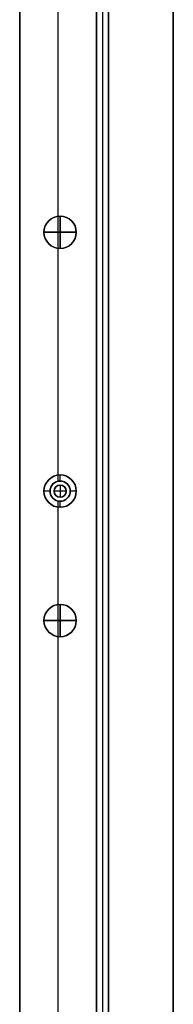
# Model space of a CAD drawing. Header units: millimetres. Extents: x -9 to 941, y -614 to 1386.
# Tile 26 of 30: x 903 to 941, y 899 to 1142. Entities that reach past the tile are written whole.
import ezdxf

# ---------------------------------------------------------------- set-up
doc = ezdxf.new("R2010")
doc.units = ezdxf.units.MM
doc.header["$MEASUREMENT"] = 0

msp = doc.modelspace()

# ---------------------------------------------------------------- linework, layer by layer
for p, q in [((940.91, 1367.55, 9), (940.91, 385.55, 9)), ((921.91, 385.55, -36.5), (921.91, 1326.24, -36.5)), ((902.91, 385.55, -36.5), (902.91, 1318.37, -36.5)), ((921.91, 1265.7, -20.5), (921.91, 385.85, -20.5)), ((923.41, 1265.7, -0.5), (923.41, 385.85, -0.5)), ((923.41, 1265.7, -40.5), (923.41, 385.85, -40.5)), ((924.91, 1265.7, -20.5), (924.91, 385.85, -20.5)), ((912.41, 1029.52, -72.5), (912.41, 1245.58, -72.5)), ((912.41, 1093.52, -0.5), (912.41, 1149.58, -0.5)), ((912.91, 1093.55, -22.5), (912.91, 1093.55, -0.5)), ((912.91, 1085.55, -22.5), (912.91, 1093.55, -22.5)), ((912.91, 1093.55, -0.5), (912.91, 1093.55, 11.5)), ((912.91, 1093.55, 11.5), (912.91, 1085.55, 11.5)), ((908.91, 1089.55, -22.5), (908.91, 1089.55, -0.5)), ((908.91, 1089.55, -22.5), (916.91, 1089.55, -22.5)), ((908.91, 1089.55, -0.5), (908.91, 1089.55, 11.5)), ((916.91, 1089.55, 11.5), (908.91, 1089.55, 11.5)), ((916.91, 1089.55, -22.5), (916.91, 1089.55, -0.5)), ((916.91, 1089.55, -0.5), (916.91, 1089.55, 11.5)), ((912.41, 1028, -0.5), (912.41, 1085.58, -0.5)), ((912.91, 1085.55, -22.5), (912.91, 1085.55, -0.5)), ((912.91, 1085.55, -0.5), (912.91, 1085.55, 11.5)), ((912.91, 1029.55, -35.5), (912.91, 1029.55, -72.5)), ((912.91, 1028.05, -35.5), (912.91, 1029.55, -35.5)), ((912.91, 1028.05, -0.5), (912.91, 1028.05, -35.5)), ((910.41, 1025.55, -35.5), (908.91, 1025.55, -35.5)), ((908.91, 1025.55, -35.5), (908.91, 1025.55, -72.5)), ((910.41, 1025.55, -0.5), (910.41, 1025.55, -35.5)), ((911.41, 1025.55, -0.5), (911.41, 1025.55, 2.5)), ((914.41, 1025.55, 2.5), (911.41, 1025.55, 2.5)), ((912.91, 1027.05, -0.5), (912.91, 1027.05, 2.5)), ((912.91, 1027.05, 2.5), (912.91, 1024.05, 2.5)), ((914.41, 1025.55, -0.5), (914.41, 1025.55, 2.5)), ((916.91, 1025.55, -35.5), (915.41, 1025.55, -35.5)), ((915.41, 1025.55, -0.5), (915.41, 1025.55, -35.5)), ((916.91, 1025.55, -35.5), (916.91, 1025.55, -72.5)), ((912.41, 997.52, -0.5), (912.41, 1023.1, -0.5)), ((912.91, 1024.05, -0.5), (912.91, 1024.05, 2.5)), ((912.91, 1021.55, -35.5), (912.91, 1023.05, -35.5)), ((912.91, 1023.05, -0.5), (912.91, 1023.05, -35.5)), ((912.41, 741.52, -72.5), (912.41, 1021.58, -72.5)), ((912.91, 1021.55, -35.5), (912.91, 1021.55, -72.5)), ((912.91, 997.55, -22.5), (912.91, 997.55, -0.5)), ((912.91, 989.55, -22.5), (912.91, 997.55, -22.5)), ((912.91, 997.55, -0.5), (912.91, 997.55, 11.5)), ((912.91, 997.55, 11.5), (912.91, 989.55, 11.5)), ((908.91, 993.55, -22.5), (908.91, 993.55, -0.5)), ((908.91, 993.55, -22.5), (916.91, 993.55, -22.5)), ((908.91, 993.55, -0.5), (908.91, 993.55, 11.5)), ((916.91, 993.55, 11.5), (908.91, 993.55, 11.5)), ((916.91, 993.55, -22.5), (916.91, 993.55, -0.5)), ((916.91, 993.55, -0.5), (916.91, 993.55, 11.5)), ((912.41, 773.52, -0.5), (912.41, 989.58, -0.5)), ((912.91, 989.55, -22.5), (912.91, 989.55, -0.5)), ((912.91, 989.55, -0.5), (912.91, 989.55, 11.5))]:
    msp.add_line(p, q)
for centre, radius in [((912.91, 1089.55, -11.5), 4), ((912.91, 1089.55, 5.5), 4), ((912.91, 1025.55, -54), 4), ((912.91, 1025.55, -18), 2.5), ((912.91, 1025.55, 1), 1.5), ((912.91, 993.55, -11.5), 4), ((912.91, 993.55, 5.5), 4)]:
    msp.add_circle(centre, radius)
for centre, radius, start, end in [((912.91, 1089.55, -0.5), 4, 90, 270), ((912.91, 1089.55, -22.5), 4, 90, 270), ((912.91, 1089.55, -0.5), 4, 0, 180), ((912.91, 1089.55, 11.5), 4, 0, 180), ((912.91, 1089.55, -0.5), 4, 270, 90), ((912.91, 1089.55, -22.5), 4, 270, 90), ((912.91, 1089.55, -0.5), 4, 180, 0), ((912.91, 1089.55, 11.5), 4, 180, 0), ((912.91, 1025.55, -72.5), 4, 90, 270), ((912.91, 1025.55, -35.5), 4, 90, 270), ((912.91, 1025.55, -0.5), 2.5, 90, 270), ((912.91, 1025.55, -35.5), 2.5, 90, 270), ((912.91, 1025.55, -72.5), 4, 270, 90), ((912.91, 1025.55, -35.5), 4, 270, 90), ((912.91, 1025.55, -0.5), 2.5, 270, 90), ((912.91, 1025.55, -35.5), 2.5, 270, 90), ((912.91, 1025.55, -0.5), 1.5, 0, 180), ((912.91, 1025.55, 2.5), 1.5, 0, 180), ((912.91, 1025.55, -0.5), 1.5, 180, 0), ((912.91, 1025.55, 2.5), 1.5, 180, 0), ((912.91, 993.55, -0.5), 4, 90, 270), ((912.91, 993.55, -22.5), 4, 90, 270), ((912.91, 993.55, -0.5), 4, 0, 180), ((912.91, 993.55, 11.5), 4, 0, 180), ((912.91, 993.55, -0.5), 4, 270, 90), ((912.91, 993.55, -22.5), 4, 270, 90), ((912.91, 993.55, -0.5), 4, 180, 0), ((912.91, 993.55, 11.5), 4, 180, 0)]:
    msp.add_arc(centre, radius, start, end)
for points in [[(940.91, 1367.55, -0.5), (940.91, 876.55, -0.5), (940.91, 385.55, -0.5)], [(940.91, 385.55, 18.5), (940.91, 876.55, 18.5), (940.91, 1367.55, 18.5)], [(921.91, 1326.24, -72.5), (921.91, 855.9, -72.5), (921.91, 385.55, -72.5)], [(902.91, 385.55, -72.5), (902.91, 851.96, -72.5), (902.91, 1318.37, -72.5)], [(921.91, 1265.7, -0.5), (921.91, 825.77, -0.5), (921.91, 385.85, -0.5)], [(921.91, 385.85, -40.5), (921.91, 825.77, -40.5), (921.91, 1265.7, -40.5)], [(924.91, 385.85, -0.5), (924.91, 825.77, -0.5), (924.91, 1265.7, -0.5)], [(924.91, 1265.7, -40.5), (924.91, 825.77, -40.5), (924.91, 385.85, -40.5)], [(902.91, 1251.24, -0.5), (902.91, 818.4, -0.5), (902.91, 385.55, -0.5)], [(921.91, 385.55, -0.5), (921.91, 818.4, -0.5), (921.91, 1251.24, -0.5)]]:
    msp.add_open_spline(points, degree=2)

doc.saveas('drawing.dxf')
